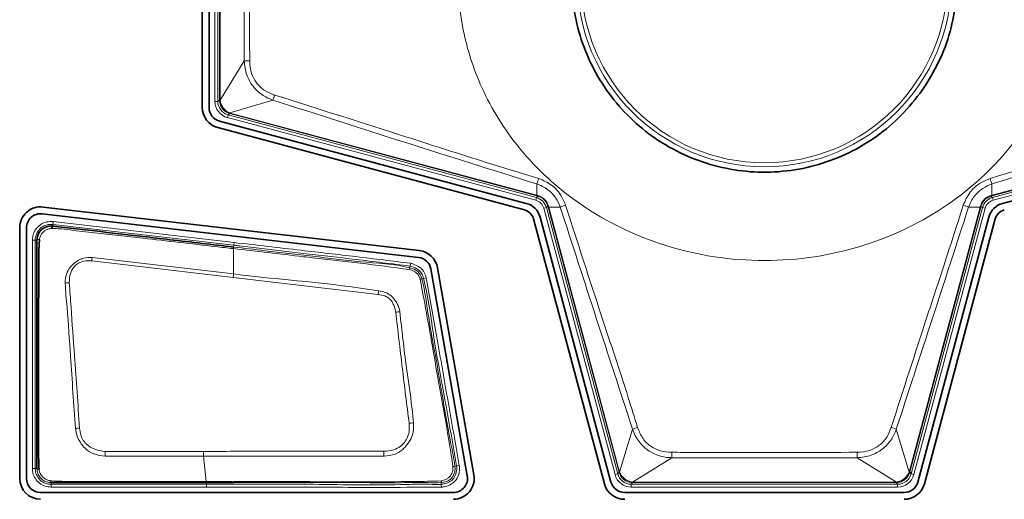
# Model space of a CAD drawing. Header units: millimetres. Extents: x 0 to 1118, y 0 to 864.
# Tile 23 of 86: x 523.82 to 532.58, y 171.63 to 175.89. Entities that reach past the tile are written whole.
import ezdxf

# ---------------------------------------------------------------- set-up
doc = ezdxf.new("R2010")
doc.units = ezdxf.units.MM

msp = doc.modelspace()

# ---------------------------------------------------------------- linework, layer by layer
at = {"color": 7, "linetype": 'Continuous', "lineweight": 35}
for p, q in [((525.444024, 177.39385), (525.444024, 175.112093)), ((525.504341, 175.112093), (525.504341, 177.39385)), ((528.328109, 174.25879), (525.597724, 174.990394)), ((535.297942, 174.990394), (532.567557, 174.25879)), ((525.582113, 174.932132), (528.312498, 174.200528)), ((528.431637, 174.32265), (528.421917, 174.325244)), ((532.375655, 174.234275), (532.373061, 174.224556)), ((524.019818, 174.16609), (527.369296, 173.778437)), ((527.376231, 173.838354), (524.026753, 174.226007)), ((524.112154, 174.056707), (524.102832, 174.035361)), ((528.392889, 174.120136), (529.024012, 171.764751)), ((529.082275, 171.780363), (528.451151, 174.135747)), ((532.444515, 174.135747), (531.813392, 171.780363)), ((531.871654, 171.764751), (532.502777, 174.120136)), ((523.819024, 174.040933), (523.819024, 171.812972)), ((523.879341, 171.812972), (523.879341, 174.040933)), ((527.478889, 173.675159), (527.803385, 171.83485)), ((527.862786, 171.845324), (527.53829, 173.685633)), ((525.722833, 171.783406), (525.722833, 171.783824)), ((525.722833, 171.775582), (525.722833, 171.783406)), ((525.722833, 171.775212), (525.722833, 171.775582)), ((527.679307, 171.68698), (524.005333, 171.68698)), ((531.691693, 171.68698), (529.203974, 171.68698))]:
    msp.add_line(p, q, dxfattribs=at)
at = {"color": 7, "linetype": 'Continuous', "lineweight": 18}
for p, q in [((525.55712, 175.165996), (525.55712, 177.334947)), ((525.582116, 177.334947), (525.582116, 175.165996)), ((525.59764, 175.177908), (525.59764, 177.323036)), ((525.602692, 177.323036), (525.602692, 175.177908)), ((525.818258, 175.525273), (525.818258, 176.975671)), ((525.602704, 175.176608), (525.818258, 175.525273)), ((525.582116, 175.165996), (525.55712, 175.165996)), ((525.582116, 175.165996), (525.59764, 175.177908)), ((525.59764, 175.177908), (525.602692, 175.177908)), ((526.073365, 175.177515), (525.690328, 175.062414)), ((525.67475, 175.045274), (525.66828, 175.021129)), ((528.412484, 174.285822), (525.66828, 175.021129)), ((525.690273, 175.057185), (525.67475, 175.045274)), ((525.67475, 175.045274), (528.418953, 174.309966)), ((525.690273, 175.057185), (525.691581, 175.062066)), ((528.421917, 174.325244), (525.690273, 175.057185)), ((525.691581, 175.062066), (528.423225, 174.330124)), ((532.472442, 174.330124), (535.204085, 175.062066)), ((535.205393, 175.057185), (532.473749, 174.325244)), ((532.476713, 174.309966), (535.220917, 175.045274)), ((535.227386, 175.021129), (532.483183, 174.285822)), ((528.423225, 174.330124), (528.422603, 174.431307)), ((532.473063, 174.431307), (532.472442, 174.330124)), ((528.418953, 174.309966), (528.431637, 174.32265)), ((528.421917, 174.325244), (528.423225, 174.330124)), ((532.473749, 174.325244), (532.464029, 174.32265)), ((532.464029, 174.32265), (532.476713, 174.309966)), ((532.472442, 174.330124), (532.473749, 174.325244)), ((528.418953, 174.309966), (528.412484, 174.285822)), ((528.520012, 174.234275), (528.507328, 174.221592)), ((528.522605, 174.224556), (528.520012, 174.234275)), ((532.388338, 174.221592), (532.375655, 174.234275)), ((532.476713, 174.309966), (532.483183, 174.285822)), ((528.507328, 174.221592), (528.483183, 174.215122)), ((529.11801, 171.845919), (528.483183, 174.215122)), ((528.507328, 174.221592), (529.142154, 171.852388)), ((528.522605, 174.224556), (528.527486, 174.225863)), ((529.154066, 171.867912), (528.522605, 174.224556)), ((528.630647, 174.225229), (528.527486, 174.225863)), ((528.527486, 174.225863), (529.158946, 171.869219)), ((531.73672, 171.869219), (532.368181, 174.225863)), ((532.373061, 174.224556), (531.7416, 171.867912)), ((531.753512, 171.852388), (532.388338, 174.221592)), ((532.412483, 174.215122), (531.777657, 171.845919)), ((532.368181, 174.225863), (532.265019, 174.225229)), ((532.368181, 174.225863), (532.373061, 174.224556)), ((532.388338, 174.221592), (532.412483, 174.215122)), ((524.112154, 174.056707), (524.113913, 174.071906)), ((524.112154, 174.056707), (524.112154, 174.056707)), ((524.113913, 174.071906), (524.116769, 174.096738)), ((524.113913, 174.071906), (525.72464, 173.885488)), ((525.727514, 173.910318), (524.116769, 174.096738)), ((523.957116, 173.932123), (523.93212, 173.932123)), ((523.93212, 173.932123), (523.93212, 171.90035)), ((523.957116, 171.900369), (523.957116, 173.932123)), ((523.957116, 173.932123), (523.972392, 173.932123)), ((525.722873, 173.870219), (525.72464, 173.885488)), ((525.72464, 173.885488), (525.727514, 173.910318)), ((525.722873, 173.870219), (525.722833, 173.870224)), ((525.722833, 173.630791), (525.722833, 173.855893)), ((524.461295, 173.747554), (525.719147, 173.60073)), ((525.722833, 173.630791), (524.463576, 173.77611)), ((527.299492, 173.725455), (527.293312, 173.701234)), ((527.293312, 173.701234), (527.289517, 173.686363)), ((525.719147, 173.60073), (527.009394, 173.448765)), ((527.399121, 173.586111), (527.413992, 173.58993)), ((527.438203, 173.596147), (527.413992, 173.58993)), ((529.159292, 171.867976), (529.274171, 172.249877)), ((531.621495, 172.249877), (531.736375, 171.867976)), ((525.453762, 172.053026), (524.581117, 172.053073)), ((525.478463, 171.783743), (525.453691, 172.010022)), ((529.622408, 171.996185), (529.273497, 171.780342)), ((531.273258, 171.996185), (529.622408, 171.996185)), ((531.622169, 171.780342), (531.273258, 171.996185)), ((523.957116, 171.900369), (523.93212, 171.90035)), ((523.972463, 171.900369), (523.957116, 171.900369)), ((523.972464, 171.900369), (523.972463, 171.900369)), ((527.707452, 171.924154), (527.692238, 171.922186)), ((527.732242, 171.927361), (527.707452, 171.924154)), ((529.142154, 171.852388), (529.154066, 171.867912)), ((529.154066, 171.867912), (529.158946, 171.869219)), ((531.73672, 171.869219), (531.7416, 171.867912)), ((531.7416, 171.867912), (531.753512, 171.852388)), ((529.142154, 171.852388), (529.11801, 171.845919)), ((529.274788, 171.780331), (531.620878, 171.780331)), ((529.274788, 171.780331), (529.274788, 171.775278)), ((531.620878, 171.780331), (531.620878, 171.775278)), ((531.753512, 171.852388), (531.777657, 171.845919)), ((524.097808, 171.759755), (524.097808, 171.775111)), ((525.480521, 171.759755), (524.097808, 171.759755)), ((524.097808, 171.759755), (524.097808, 171.734758)), ((524.097808, 171.734758), (525.480521, 171.734758)), ((525.480521, 171.775212), (525.480521, 171.759755)), ((525.480521, 171.734758), (525.480521, 171.759755)), ((527.569127, 171.774877), (527.570589, 171.759576)), ((527.572966, 171.734693), (527.570589, 171.759576)), ((529.274788, 171.775278), (529.262876, 171.759755)), ((529.262876, 171.759755), (531.63279, 171.759755)), ((529.262876, 171.759755), (529.262876, 171.734758)), ((531.63279, 171.734758), (529.262876, 171.734758)), ((531.620878, 171.775278), (529.274788, 171.775278)), ((531.63279, 171.759755), (531.620878, 171.775278)), ((531.63279, 171.759755), (531.63279, 171.734758))]:
    msp.add_line(p, q, dxfattribs=at)
at = {"color": 7, "linetype": 'Continuous', "lineweight": 35, "flags": 128}
msp.add_lwpolyline([(525.480521, 171.775212), (525.601671, 171.775212), (525.722833, 171.775211)], dxfattribs=at)
at = {"color": 7, "linetype": 'Continuous', "lineweight": 18}
for radius in [1.666316, 1.630694]:
    msp.add_circle((530.447833, 176.250472), radius, dxfattribs=at)
for centre, radius, start, end in [((525.87261, 173.076352), 2.449524, 90.1460938, 91.2714438), ((525.695981, 175.33437), 0.408682, 337.4304192, 344.0440111), ((525.602669, 175.161694), 0.014914, 89.8655906, 109.628736), ((525.675914, 175.06624), 0.014914, 325.371264, 345.1344094), ((527.990188, 174.605116), 0.466039, 338.1023318, 344.3963188), ((532.905478, 174.605116), 0.466039, 195.6036812, 201.8976682), ((528.437101, 174.326698), 0.0068, 167.7691307, 216.5329295), ((532.458566, 174.326698), 0.0068, 323.4670705, 12.2308693), ((528.52406, 174.239739), 0.0068, 233.4670705, 282.2308693), ((528.774107, 173.905189), 0.350723, 105.8545498, 114.1444741), ((532.12156, 173.905189), 0.350723, 65.8555259, 74.1454502), ((532.371607, 174.239739), 0.0068, 257.7691307, 306.5329295), ((523.992159, 173.897355), 0.039994, 85.9280053, 119.6191634), ((528.476285, 173.44126), 4.026656, 175.2298711, 175.6374919), ((528.439934, 173.282362), 2.73935, 172.6925385, 173.3259917), ((527.200526, 173.694581), 0.08937, 344.4432944, 354.7240249), ((524.268332, 173.200872), 0.351462, 91.2549327, 97.0476664), ((527.40408, 173.511486), 0.07479, 93.8017012, 105.8267085), ((529.000925, 173.114477), 2.019392, 169.5707136, 170.4714545), ((527.239258, 172.912827), 0.384332, 95.4602022, 100.8990451), ((527.347277, 171.513771), 0.792223, 91.7493544, 94.4632773), ((524.446532, 171.376136), 0.889223, 96.1063596, 98.388932), ((529.419749, 171.914776), 0.365357, 106.0695261, 113.4815515), ((531.475918, 171.914776), 0.365357, 66.5184485, 73.9304739), ((561.738051, 171.049339), 37.17049, 178.4526239, 178.5189694), ((509.570531, 171.045297), 17.517153, 3.1585037, 3.2988419), ((527.006546, 172.050661), 2.616429, 358.8069896, 359.8654702), ((533.889121, 172.050661), 2.616429, 180.1345298, 181.1930104), ((527.671588, 171.965936), 0.048378, 275.0084873, 295.2678787), ((529.163141, 171.853472), 0.015005, 104.8623662, 124.5005407), ((531.732526, 171.853472), 0.015005, 55.4994593, 75.1376338), ((524.112606, 171.790871), 0.021619, 177.776015, 226.8010221), ((527.537626, 171.785379), 0.033205, 341.5629396, 8.1410768), ((529.258492, 171.780306), 0.015005, 340.4994593, 0.1376338), ((531.637174, 171.780306), 0.015005, 179.8623662, 199.5005407)]:
    msp.add_arc(centre, radius, start, end, dxfattribs=at)
at = {"color": 7, "linetype": 'Continuous', "lineweight": 35}
for centre, radius, start, end in [((525.630333, 175.112093), 0.186309, 180, 255), ((525.630333, 175.112093), 0.125992, 180, 255), ((528.283072, 174.090711), 0.174008, 15, 75), ((532.612594, 174.090711), 0.174008, 105, 165), ((524.005333, 174.040933), 0.186309, 83.3982272, 180), ((524.005333, 174.040933), 0.125992, 83.3982272, 180), ((528.283072, 174.090711), 0.113691, 15, 75), ((532.612594, 174.090711), 0.113691, 105, 165), ((527.354811, 173.65328), 0.186309, 10, 83.3982272), ((527.354811, 173.65328), 0.125992, 10, 83.3982272), ((524.005333, 171.812972), 0.186309, 180, 270), ((524.005333, 171.812972), 0.125992, 180, 270), ((527.679307, 171.812972), 0.186309, 270, 10), ((527.679307, 171.812972), 0.125992, 270, 10), ((529.203974, 171.812972), 0.125992, 195, 270), ((531.691693, 171.812972), 0.125992, 270, 345), ((529.203974, 171.812972), 0.186309, 195, 270), ((531.691693, 171.812972), 0.186309, 270, 345)]:
    msp.add_arc(centre, radius, start, end, dxfattribs=at)
at = {"color": 7, "linetype": 'Continuous', "lineweight": 18}
for centre, major_axis, ratio, start_param, end_param in [((525.707143, 175.166031), (-0.119032, -0.091336), 0.99975805, 5.6288037, 6.93756691), ((525.707143, 175.166031), (0.099203, 0.076121), 0.99966132, 2.48721105, 3.79597426), ((525.725428, 175.180062), (0.121156, 0.041778), 0.97257918, 2.81810246, 2.83543742), ((525.680488, 175.180062), (0.073803, 0.025764), 0.95492196, 2.81982334, 2.83715831), ((525.725428, 175.180062), (0.071712, 0.106215), 0.97257918, 3.44774789, 3.46508285), ((525.713796, 175.136653), (0.043988, 0.06462), 0.95492196, 3.446027, 3.46336196), ((528.386581, 174.189219), (0.070725, 0.070725), 0.99979694, 5.75967446, 6.80669615), ((528.386581, 174.189219), (0.088399, 0.088399), 0.99987815, 5.75967446, 6.80669615), ((532.509086, 174.189219), (0.088399, -0.088399), 0.99987815, 2.61808181, 3.6651035), ((532.509086, 174.189219), (-0.070725, 0.070725), 0.99979694, 5.75967446, 6.80669615), ((529.276942, 171.903066), (0.106215, 0.071712), 0.97257918, 2.81810246, 2.83531864), ((529.233534, 171.891435), (0.06462, 0.043988), 0.95492196, 2.81982334, 2.83703953), ((531.662133, 171.891435), (0.06462, -0.043988), 0.95492196, 0.30455313, 0.32176931), ((531.618724, 171.903066), (0.106215, -0.071712), 0.97257918, 0.30627402, 0.3234902), ((529.262912, 171.884781), (-0.091336, -0.119032), 0.99975805, 5.6288037, 6.93756691), ((529.262912, 171.884781), (0.076121, 0.099203), 0.99966132, 2.48721105, 3.79597426), ((529.276942, 171.858127), (0.025764, 0.073803), 0.95492196, 3.44614578, 3.46336196), ((531.618724, 171.858127), (-0.025764, 0.073803), 0.95492196, 2.81982334, 2.83703953), ((531.632755, 171.884781), (-0.076121, 0.099203), 0.99966132, 2.48721105, 3.79597426), ((531.632755, 171.884781), (0.091336, -0.119032), 0.99975805, 5.6288037, 6.93756691), ((529.276942, 171.903066), (0.041778, 0.121156), 0.97257918, 3.44786667, 3.46508285), ((531.618724, 171.903066), (-0.041778, 0.121156), 0.97257918, 2.81810246, 2.83531864)]:
    msp.add_ellipse(centre, major_axis=major_axis, ratio=ratio, start_param=start_param, end_param=end_param, dxfattribs=at)
for points, knots in [([(533.172833, 176.250472), (533.164047, 176.401708), (533.144851, 176.73211), (532.969926, 177.251666), (532.630301, 177.797582), (532.077918, 178.300241), (531.325777, 178.662753), (530.447818, 178.795826), (529.569948, 178.662753), (528.817565, 178.300241), (528.265928, 177.797582), (527.92408, 177.251666), (527.75565, 176.73211), (527.707812, 176.250472), (527.75565, 175.768833), (527.92408, 175.249278), (528.265928, 174.703361), (528.817565, 174.200703), (529.569948, 173.838191), (530.447818, 173.705118), (531.325777, 173.838191), (532.077918, 174.200703), (532.630301, 174.703361), (532.969926, 175.249278), (533.144851, 175.768833), (533.164047, 176.099236), (533.172833, 176.250472)], [0, 0, 0, 0, 0.0276716, 0.06045364, 0.09920183, 0.1443784, 0.19538975, 0.25, 0.30461025, 0.3556216, 0.40079817, 0.43954636, 0.4723284, 0.5, 0.5276716, 0.56045364, 0.59920183, 0.6443784, 0.69538975, 0.75, 0.80461025, 0.8556216, 0.90079817, 0.93954636, 0.9723284, 1, 1, 1, 1]), ([(525.866364, 176.975076), (525.866219, 176.941745), (525.865491, 176.77509), (525.863952, 176.292019), (525.865368, 175.842277), (525.866364, 175.525868)], [0, 0, 0, 0, 0.06900184, 0.34501059, 1, 1, 1, 1]), ([(526.073365, 175.177515), (526.07336, 175.177517), (526.038637, 175.189165), (525.971305, 175.221722), (525.889076, 175.299077), (525.833385, 175.403582), (525.819738, 175.483122), (525.818258, 175.525268), (525.818258, 175.525273)], [0, 0, 0, 0, 0.0000326, 0.24070647, 0.48294512, 0.7243193, 0.9999674, 1, 1, 1, 1]), ([(525.866364, 175.525868), (525.869398, 175.488035), (525.875039, 175.417689), (525.924256, 175.325251), (525.997004, 175.257077), (526.058184, 175.233745), (526.088919, 175.222023)], [0, 0, 0, 0, 0.27843256, 0.51772332, 0.75771665, 1, 1, 1, 1]), ([(526.088919, 175.222023), (526.481246, 175.098111), (527.109627, 174.899644), (527.890329, 174.646717), (528.283387, 174.527123), (528.439051, 174.47976)], [0, 0, 0, 0, 0.50095047, 0.80235959, 1, 1, 1, 1]), ([(532.456615, 174.47976), (532.848742, 174.601308), (533.455678, 174.789439), (534.23395, 175.045891), (534.62781, 175.167001), (534.806748, 175.222023)], [0, 0, 0, 0, 0.4990281, 0.77239894, 1, 1, 1, 1]), ([(525.688186, 175.057765), (525.674931, 175.063035), (525.648596, 175.073507), (525.618917, 175.104554), (525.601087, 175.139918), (525.598712, 175.164743), (525.597659, 175.175741)], [0, 0, 0, 0, 0.26720543, 0.5309258, 0.79219436, 1, 1, 1, 1]), ([(525.602704, 175.176608), (525.602705, 175.176603), (525.603847, 175.166555), (525.609402, 175.143799), (525.627105, 175.110577), (525.655119, 175.080917), (525.678171, 175.067199), (525.690324, 175.062415), (525.690328, 175.062414)], [0, 0, 0, 0, 0.000098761, 0.205022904, 0.468656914, 0.735206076, 0.999901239, 1, 1, 1, 1]), ([(528.422603, 174.431307), (528.030391, 174.554274), (527.245821, 174.800253), (526.464232, 175.051745), (526.073365, 175.177515)], [0, 0, 0, 0, 0.49990603, 1, 1, 1, 1]), ([(534.822302, 175.177515), (534.431447, 175.051749), (533.649858, 174.800257), (532.865287, 174.554278), (532.473063, 174.431307)], [0, 0, 0, 0, 0.50007782, 1, 1, 1, 1]), ([(528.630647, 174.225229), (528.630646, 174.225234), (528.621286, 174.253571), (528.591887, 174.311496), (528.521494, 174.385776), (528.457546, 174.420216), (528.422608, 174.431306), (528.422603, 174.431307)], [0, 0, 0, 0, 0.00004953, 0.29767414, 0.63527565, 0.99995047, 1, 1, 1, 1]), ([(528.439051, 174.47976), (528.478383, 174.462832), (528.553853, 174.430349), (528.636348, 174.342748), (528.664877, 174.274608), (528.678291, 174.24257)], [0, 0, 0, 0, 0.36574048, 0.70178162, 1, 1, 1, 1]), ([(532.217376, 174.24257), (532.235001, 174.282338), (532.268369, 174.357623), (532.356806, 174.439144), (532.424653, 174.466754), (532.456615, 174.47976)], [0, 0, 0, 0, 0.37194371, 0.70412821, 1, 1, 1, 1]), ([(532.473063, 174.431307), (532.473059, 174.431306), (532.444836, 174.422348), (532.387121, 174.393834), (532.312032, 174.324339), (532.276709, 174.26062), (532.26502, 174.225234), (532.265019, 174.225229)], [0, 0, 0, 0, 0.00004954, 0.29462758, 0.62827218, 0.99995046, 1, 1, 1, 1]), ([(528.423225, 174.330124), (528.42323, 174.330123), (528.425633, 174.329432), (528.428046, 174.328785), (528.430455, 174.328139)], [0, 0, 0, 0, 0.00199839, 1, 1, 1, 1]), ([(528.430455, 174.328139), (528.433427, 174.327291), (528.449876, 174.322601), (528.478605, 174.307175), (528.510208, 174.274848), (528.520439, 174.246912), (528.5255, 174.233094)], [0, 0, 0, 0, 0.06634826, 0.36727646, 0.68702818, 1, 1, 1, 1]), ([(528.520012, 174.234275), (528.51526, 174.247196), (528.505773, 174.272988), (528.476344, 174.303128), (528.449776, 174.317422), (528.434463, 174.321836), (528.431637, 174.32265)], [0, 0, 0, 0, 0.31583932, 0.63049321, 0.93181807, 1, 1, 1, 1]), ([(532.370166, 174.233094), (532.371013, 174.236065), (532.375704, 174.252515), (532.391129, 174.281244), (532.423457, 174.312847), (532.451393, 174.323078), (532.465211, 174.328139)], [0, 0, 0, 0, 0.06634813, 0.36727632, 0.68702811, 1, 1, 1, 1]), ([(532.464029, 174.32265), (532.451109, 174.317898), (532.425316, 174.308412), (532.395177, 174.278983), (532.380883, 174.252414), (532.376469, 174.237101), (532.375655, 174.234275)], [0, 0, 0, 0, 0.31583939, 0.63049335, 0.93181821, 1, 1, 1, 1]), ([(532.465211, 174.328139), (532.46762, 174.328785), (532.470034, 174.329432), (532.472437, 174.330123), (532.472442, 174.330124)], [0, 0, 0, 0, 0.99800161, 1, 1, 1, 1]), ([(528.5255, 174.233094), (528.526146, 174.230685), (528.526793, 174.228271), (528.527484, 174.225868), (528.527486, 174.225863)], [0, 0, 0, 0, 0.99800161, 1, 1, 1, 1]), ([(528.678291, 174.24257), (528.784123, 173.913308), (528.968139, 173.340803), (529.188688, 172.686191), (529.291437, 172.353785), (529.318617, 172.265857)], [0, 0, 0, 0, 0.49888982, 0.86744635, 1, 1, 1, 1]), ([(531.57705, 172.265857), (531.68307, 172.596418), (531.85315, 173.126709), (532.072263, 173.782505), (532.17642, 174.112724), (532.217376, 174.24257)], [0, 0, 0, 0, 0.50106313, 0.80381285, 1, 1, 1, 1]), ([(532.368181, 174.225863), (532.368182, 174.225868), (532.368873, 174.228271), (532.36952, 174.230685), (532.370166, 174.233094)], [0, 0, 0, 0, 0.00199839, 1, 1, 1, 1]), ([(529.274171, 172.249877), (529.166591, 172.578932), (528.951442, 173.237006), (528.737575, 173.895834), (528.630647, 174.225229)], [0, 0, 0, 0, 0.5000275, 1, 1, 1, 1]), ([(532.265019, 174.225229), (532.15809, 173.895829), (531.944223, 173.237002), (531.729074, 172.578928), (531.621495, 172.249877)], [0, 0, 0, 0, 0.49997885, 1, 1, 1, 1]), ([(524.116769, 174.096738), (524.097177, 174.096976), (524.05888, 174.097442), (524.005869, 174.073561), (523.964468, 174.035479), (523.937188, 173.986165), (523.933779, 173.94982), (523.93212, 173.932123)], [0, 0, 0, 0, 0.20934485, 0.40921516, 0.60919947, 0.80971542, 1, 1, 1, 1]), ([(523.957116, 173.932123), (523.958526, 173.947154), (523.961423, 173.978017), (523.984589, 174.019887), (524.019738, 174.05222), (524.064749, 174.072502), (524.097272, 174.072107), (524.113913, 174.071906)], [0, 0, 0, 0, 0.1903291, 0.39081231, 0.59074467, 0.79060303, 1, 1, 1, 1]), ([(523.994999, 173.937248), (523.997072, 173.947501), (524.001247, 173.968154), (524.0182, 173.995432), (524.041526, 174.016967), (524.070441, 174.032074), (524.091887, 174.034251), (524.102832, 174.035361)], [0, 0, 0, 0, 0.19674733, 0.39631353, 0.59479534, 0.79319804, 1, 1, 1, 1]), ([(524.102832, 174.035361), (524.122078, 174.034813), (524.177667, 174.033229), (524.376425, 174.008657), (524.628379, 173.981769), (525.059533, 173.931917), (525.400429, 173.892936), (525.669428, 173.862029), (525.722833, 173.855893)], [0, 0, 0, 0, 0.03542949, 0.10233283, 0.36856396, 0.50170611, 0.90107137, 1, 1, 1, 1]), ([(525.72464, 173.885488), (525.741196, 173.883571), (525.823977, 173.873991), (526.03921, 173.849109), (526.384232, 173.808994), (526.824529, 173.758735), (527.132046, 173.721015), (527.293312, 173.701234)], [0, 0, 0, 0, 0.03165639, 0.15828194, 0.41153304, 0.69140068, 1, 1, 1, 1]), ([(527.299492, 173.725455), (527.137116, 173.745445), (526.812368, 173.785426), (526.288157, 173.84521), (525.926583, 173.8872), (525.727514, 173.910318)], [0, 0, 0, 0, 0.31008131, 0.62015766, 1, 1, 1, 1]), ([(525.722833, 173.870224), (525.722833, 173.869419), (525.722833, 173.867899), (525.722833, 173.860738), (525.722833, 173.856395), (525.722833, 173.855893)], [0, 0, 0, 0, 0.49909024, 0.9421144, 1, 1, 1, 1]), ([(525.722833, 173.855893), (525.722838, 173.855892), (525.930654, 173.833011), (526.165075, 173.805218), (526.541453, 173.761707), (526.855436, 173.727339), (527.141838, 173.68966), (527.286621, 173.670613)], [0, 0, 0, 0, 0.00000952, 0.39829955, 0.44970057, 0.72181073, 1, 1, 1, 1]), ([(527.289517, 173.686363), (527.289512, 173.686365), (527.147708, 173.722481), (526.855627, 173.731327), (526.428317, 173.790603), (526.050952, 173.831941), (525.815967, 173.859358), (525.722873, 173.870219)], [0, 0, 0, 0, 0.00000951, 0.27838384, 0.55002677, 0.82173468, 1, 1, 1, 1]), ([(524.463576, 173.77611), (524.463409, 173.776121), (524.45663, 173.776569), (524.425579, 173.778328), (524.392355, 173.773234), (524.352389, 173.758145), (524.321407, 173.740083), (524.27539, 173.703396), (524.236667, 173.646574), (524.224538, 173.589311), (524.225088, 173.556856), (524.225209, 173.549678)], [0, 0, 0, 0, 0.00134705, 0.0547832, 0.25102002, 0.26457559, 0.40092803, 0.53947649, 0.73689323, 0.94181413, 1, 1, 1, 1]), ([(524.260634, 173.55225), (524.261987, 173.580776), (524.264363, 173.630896), (524.295856, 173.688712), (524.332421, 173.724536), (524.381167, 173.745078), (524.425582, 173.750171), (524.4549, 173.748022), (524.461295, 173.747554)], [0, 0, 0, 0, 0.26183968, 0.46005156, 0.59447295, 0.72855033, 0.94079119, 1, 1, 1, 1]), ([(527.438203, 173.596147), (527.435909, 173.604485), (527.429188, 173.628916), (527.408629, 173.66651), (527.36316, 173.704902), (527.32335, 173.717753), (527.299492, 173.725455)], [0, 0, 0, 0, 0.12945295, 0.37935315, 0.62805814, 1, 1, 1, 1]), ([(527.014895, 173.480031), (527.014624, 173.480077), (526.587065, 173.551972), (526.152793, 173.577303), (525.722838, 173.63079), (525.722833, 173.630791)], [0, 0, 0, 0, 0.00063448, 0.99998846, 1, 1, 1, 1]), ([(527.286621, 173.670613), (527.303374, 173.664679), (527.329701, 173.655354), (527.357165, 173.633779), (527.367073, 173.62021), (527.370541, 173.614601), (527.370544, 173.614596)], [0, 0, 0, 0, 0.514086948, 0.80793171, 0.99985472, 1, 1, 1, 1]), ([(527.399121, 173.586111), (527.39912, 173.586116), (527.397425, 173.592729), (527.391842, 173.612676), (527.375611, 173.642805), (527.338364, 173.670661), (527.308173, 173.681611), (527.289522, 173.686362), (527.289517, 173.686363)], [0, 0, 0, 0, 0.00009531, 0.13017947, 0.39568402, 0.63301203, 0.99990469, 1, 1, 1, 1]), ([(527.293312, 173.701234), (527.293316, 173.701233), (527.314891, 173.695727), (527.349506, 173.682892), (527.38894, 173.650516), (527.406212, 173.618375), (527.411929, 173.597472), (527.413992, 173.58993)], [0, 0, 0, 0, 0.00008642, 0.38456236, 0.625657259, 0.864938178, 1, 1, 1, 1]), ([(524.225209, 173.549678), (524.225214, 173.549468), (524.22674, 173.476478), (524.248279, 173.260277), (524.274785, 172.829277), (524.301078, 172.470442), (524.316802, 172.255845)], [0, 0, 0, 0, 0.00048697, 0.16920279, 0.50315481, 1, 1, 1, 1]), ([(524.351942, 172.260314), (524.337147, 172.474688), (524.312378, 172.83359), (524.280857, 173.263893), (524.265699, 173.480032), (524.260634, 173.55225)], [0, 0, 0, 0, 0.496897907, 0.83190058, 1, 1, 1, 1]), ([(527.370544, 173.614596), (527.370546, 173.614592), (527.372775, 173.610542), (527.378083, 173.600535), (527.381603, 173.589788), (527.383682, 173.583441)], [0, 0, 0, 0, 0.00044284, 0.40961025, 1, 1, 1, 1]), ([(527.383682, 173.583441), (527.405191, 173.469435), (527.447972, 173.242679), (527.532138, 172.753783), (527.614196, 172.313591), (527.665408, 171.984578), (527.675811, 171.917742)], [0, 0, 0, 0, 0.20580133, 0.40933553, 0.88001308, 1, 1, 1, 1]), ([(527.692238, 171.922186), (527.692237, 171.922191), (527.683566, 171.988728), (527.617419, 172.315076), (527.548618, 172.75682), (527.455419, 173.243788), (527.427896, 173.473794), (527.399122, 173.586106), (527.399121, 173.586111)], [0, 0, 0, 0, 0.00000888, 0.11930897, 0.59029884, 0.79403329, 0.99999112, 1, 1, 1, 1]), ([(527.413992, 173.58993), (527.413993, 173.589925), (527.45832, 173.417303), (527.502538, 173.047363), (527.609223, 172.494009), (527.674731, 172.113979), (527.707452, 171.924154)], [0, 0, 0, 0, 0.000008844, 0.316104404, 0.658394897, 1, 1, 1, 1]), ([(527.732242, 171.927361), (527.698886, 172.117439), (527.632173, 172.497594), (527.533795, 173.053792), (527.46925, 173.419996), (527.438203, 173.596147)], [0, 0, 0, 0, 0.34166351, 0.68332713, 1, 1, 1, 1]), ([(527.009394, 173.448765), (527.029531, 173.44525), (527.063375, 173.439343), (527.107675, 173.417046), (527.132309, 173.385921), (527.154083, 173.34406), (527.161569, 173.311833), (527.166589, 173.290226)], [0, 0, 0, 0, 0.25020055, 0.42051011, 0.59473829, 0.72829575, 1, 1, 1, 1]), ([(527.202687, 173.295415), (527.202621, 173.295743), (527.197762, 173.320001), (527.186598, 173.356226), (527.156932, 173.402097), (527.1266, 173.439103), (527.076341, 173.469), (527.036977, 173.476067), (527.014895, 173.480031)], [0, 0, 0, 0, 0.00354987, 0.26246858, 0.39305279, 0.58001592, 0.76440466, 1, 1, 1, 1]), ([(527.166589, 173.290226), (527.185496, 173.126029), (527.223342, 172.797356), (527.264853, 172.468273), (527.285626, 172.303592)], [0, 0, 0, 0, 0.49957666, 1, 1, 1, 1]), ([(527.323093, 172.305625), (527.323073, 172.305899), (527.311093, 172.471973), (527.256771, 172.800859), (527.220717, 173.130549), (527.202687, 173.295415)], [0, 0, 0, 0, 0.00082704, 0.50034949, 1, 1, 1, 1]), ([(527.285626, 172.303592), (527.287119, 172.278315), (527.289886, 172.23144), (527.268799, 172.168209), (527.240496, 172.124306), (527.200484, 172.089776), (527.142038, 172.060459), (527.089027, 172.055909), (527.058658, 172.053302)], [0, 0, 0, 0, 0.19413704, 0.36002707, 0.5059452, 0.5922495, 0.76640289, 1, 1, 1, 1]), ([(527.061075, 172.010464), (527.061439, 172.010487), (527.094936, 172.012644), (527.156052, 172.020607), (527.219766, 172.05988), (527.262244, 172.104939), (527.299056, 172.152905), (527.327049, 172.224281), (527.324455, 172.277622), (527.323093, 172.305625)], [0, 0, 0, 0, 0.00245895, 0.22624964, 0.40616381, 0.49511754, 0.64322741, 0.81270319, 1, 1, 1, 1]), ([(524.316802, 172.255845), (524.316825, 172.255644), (524.31734, 172.251187), (524.321395, 172.218106), (524.33647, 172.16543), (524.367382, 172.118995), (524.402792, 172.076165), (524.435972, 172.050841), (524.500215, 172.018981), (524.543037, 172.014184), (524.579979, 172.010047)], [0, 0, 0, 0, 0.00154807, 0.03417826, 0.25405232, 0.41159684, 0.45482181, 0.67752851, 0.72180726, 1, 1, 1, 1]), ([(524.581117, 172.053073), (524.549321, 172.056706), (524.48708, 172.063818), (524.428656, 172.101234), (524.391585, 172.138186), (524.365761, 172.179462), (524.355822, 172.226426), (524.352425, 172.256096), (524.351942, 172.260314)], [0, 0, 0, 0, 0.27801014, 0.5442232, 0.58545717, 0.73759101, 0.96268845, 1, 1, 1, 1]), ([(529.622408, 171.996185), (529.622403, 171.996186), (529.584296, 171.997511), (529.509549, 172.009262), (529.40771, 172.058457), (529.323821, 172.139658), (529.287517, 172.210599), (529.274172, 172.249872), (529.274171, 172.249877)], [0, 0, 0, 0, 0.00003264, 0.24957497, 0.48756187, 0.7267504, 0.99996736, 1, 1, 1, 1]), ([(529.318617, 172.265857), (529.332401, 172.231173), (529.358073, 172.166581), (529.432449, 172.094922), (529.522551, 172.051803), (529.588768, 172.046999), (529.622968, 172.044517)], [0, 0, 0, 0, 0.27454404, 0.5112847, 0.74759317, 1, 1, 1, 1]), ([(531.272698, 172.044517), (531.310554, 172.047532), (531.381064, 172.053147), (531.473852, 172.102375), (531.541988, 172.174885), (531.565401, 172.235632), (531.57705, 172.265857)], [0, 0, 0, 0, 0.27893947, 0.51955335, 0.76095819, 1, 1, 1, 1]), ([(531.621495, 172.249877), (531.621494, 172.249872), (531.609892, 172.215727), (531.577327, 172.148898), (531.50002, 172.066945), (531.395131, 172.011265), (531.315426, 171.997652), (531.273263, 171.996186), (531.273258, 171.996185)], [0, 0, 0, 0, 0.00003264, 0.23757222, 0.4812109, 0.72386388, 0.99996736, 1, 1, 1, 1]), ([(527.058658, 172.053302), (526.614668, 172.053402), (526.079703, 172.053522), (525.544738, 172.053098), (525.453762, 172.053026)], [0, 0, 0, 0, 0.829940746, 1, 1, 1, 1]), ([(529.622968, 172.044517), (529.656299, 172.044383), (529.822955, 172.043714), (530.372862, 172.041985), (530.889447, 172.043439), (531.272698, 172.044517)], [0, 0, 0, 0, 0.06061497, 0.30307561, 1, 1, 1, 1]), ([(524.579979, 172.010047), (524.580179, 172.010041), (524.598955, 172.009553), (524.689923, 172.010792), (524.853055, 172.00997), (525.125516, 172.009884), (525.325802, 172.009969), (525.453691, 172.010023)], [0, 0, 0, 0, 0.00068745, 0.06449026, 0.31229098, 0.56087319, 1, 1, 1, 1]), ([(525.453762, 172.010023), (525.453767, 172.010023), (525.54476, 172.010024), (526.080531, 172.01072), (526.616296, 172.01058), (527.061075, 172.010464)], [0, 0, 0, 0, 0.00000933, 0.16983514, 1, 1, 1, 1]), ([(523.93212, 171.90035), (523.933047, 171.887299), (523.935291, 171.855687), (523.956244, 171.808651), (523.994366, 171.76718), (524.043691, 171.739846), (524.080071, 171.736426), (524.097808, 171.734758)], [0, 0, 0, 0, 0.15091889, 0.36554393, 0.58030443, 0.7953873, 1, 1, 1, 1]), ([(524.097808, 171.759755), (524.082745, 171.761171), (524.051851, 171.764077), (524.009968, 171.787291), (523.977602, 171.822504), (523.959811, 171.862442), (523.957904, 171.889284), (523.957116, 171.900369)], [0, 0, 0, 0, 0.20464361, 0.41972358, 0.63445856, 0.8490541, 1, 1, 1, 1]), ([(523.972464, 171.900369), (523.972754, 171.899767), (523.973336, 171.898563), (523.977189, 171.896853), (523.982906, 171.895293), (523.988257, 171.89447), (523.990932, 171.894059)], [0, 0, 0, 0, 0.25005251, 0.50007, 0.75005249, 1, 1, 1, 1]), ([(523.972464, 171.900369), (523.973293, 171.889489), (523.975185, 171.864677), (523.992253, 171.828642), (524.021124, 171.79854), (524.057821, 171.778772), (524.08449, 171.77633), (524.097808, 171.775111)], [0, 0, 0, 0, 0.16644856, 0.37958652, 0.59278854, 0.79665996, 1, 1, 1, 1]), ([(524.091004, 171.79171), (524.081207, 171.793596), (524.060545, 171.797574), (524.03282, 171.815407), (524.009812, 171.839732), (523.995179, 171.867183), (523.992197, 171.886055), (523.990932, 171.894059)], [0, 0, 0, 0, 0.193166, 0.40736933, 0.62845476, 0.84242372, 1, 1, 1, 1]), ([(527.569127, 171.774877), (527.569132, 171.774878), (527.573079, 171.77525), (527.593489, 171.777702), (527.62472, 171.786073), (527.658615, 171.80805), (527.682526, 171.839454), (527.69552, 171.879509), (527.693973, 171.908867), (527.692238, 171.922181), (527.692238, 171.922186)], [0, 0, 0, 0, 0.00006863, 0.05453608, 0.28292865, 0.4372074, 0.60081707, 0.81543544, 0.99993136, 1, 1, 1, 1]), ([(527.675811, 171.917742), (527.675653, 171.9055), (527.675334, 171.880835), (527.663099, 171.84895), (527.645022, 171.824554), (527.618637, 171.804738), (527.592482, 171.794671), (527.57418, 171.79085), (527.570497, 171.790081)], [0, 0, 0, 0, 0.1997601, 0.40245087, 0.54801572, 0.69300465, 0.93821417, 1, 1, 1, 1]), ([(527.707452, 171.924154), (527.707453, 171.924149), (527.710038, 171.904165), (527.709782, 171.865081), (527.686878, 171.815116), (527.648722, 171.780302), (527.607911, 171.764528), (527.580622, 171.760908), (527.570589, 171.759576)], [0, 0, 0, 0, 0.000062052, 0.249312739, 0.470950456, 0.659493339, 0.874811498, 1, 1, 1, 1]), ([(527.572966, 171.734693), (527.584133, 171.73618), (527.61525, 171.740321), (527.662583, 171.758898), (527.707603, 171.799984), (527.731493, 171.852436), (527.735591, 171.897371), (527.733001, 171.920568), (527.732242, 171.927361)], [0, 0, 0, 0, 0.11954021, 0.33307619, 0.52776269, 0.75234736, 0.9274715, 1, 1, 1, 1]), ([(529.272637, 171.775297), (529.258459, 171.776958), (529.2303, 171.780257), (529.193591, 171.802575), (529.16722, 171.832122), (529.158503, 171.855488), (529.154641, 171.865838)], [0, 0, 0, 0, 0.26735464, 0.53101268, 0.79224156, 1, 1, 1, 1]), ([(529.159292, 171.867976), (529.159293, 171.867971), (529.162995, 171.858562), (529.174247, 171.838018), (529.19994, 171.810509), (529.23468, 171.789103), (529.260506, 171.781817), (529.273492, 171.780343), (529.273497, 171.780342)], [0, 0, 0, 0, 0.00009875, 0.20496708, 0.46856745, 0.73506334, 0.99990125, 1, 1, 1, 1]), ([(531.622169, 171.780342), (531.622174, 171.780343), (531.632221, 171.781483), (531.654977, 171.787035), (531.688198, 171.804732), (531.717866, 171.832748), (531.731588, 171.855808), (531.736373, 171.867971), (531.736375, 171.867976)], [0, 0, 0, 0, 0.00009875, 0.20496708, 0.46856745, 0.73506334, 0.99990125, 1, 1, 1, 1]), ([(531.741025, 171.865838), (531.735752, 171.852574), (531.725277, 171.826228), (531.694218, 171.796546), (531.658853, 171.778721), (531.634027, 171.776348), (531.62303, 171.775297)], [0, 0, 0, 0, 0.26735464, 0.53101268, 0.79224156, 1, 1, 1, 1]), ([(525.478455, 171.783816), (525.445122, 171.783816), (525.278455, 171.783815), (524.978455, 171.783921), (524.6591, 171.783505), (524.429942, 171.784298), (524.29171, 171.78688), (524.18185, 171.78545), (524.115253, 171.790039), (524.091004, 171.79171)], [0, 0, 0, 0, 0.07206419, 0.36032097, 0.64857775, 0.76249016, 0.85573674, 0.94747284, 1, 1, 1, 1]), ([(525.722833, 171.783406), (525.703832, 171.78343), (525.678182, 171.783462), (525.596722, 171.783575), (525.534264, 171.783623), (525.478455, 171.783665)], [0, 0, 0, 0, 0.23326022, 0.31488333, 1, 1, 1, 1]), ([(527.570497, 171.790081), (527.529764, 171.788939), (527.411272, 171.785617), (526.983115, 171.780248), (526.407948, 171.784606), (525.910583, 171.784039), (525.722833, 171.783824)], [0, 0, 0, 0, 0.06616423, 0.19247481, 0.69516865, 1, 1, 1, 1]), ([(525.722833, 171.775211), (525.9098, 171.774993), (526.283734, 171.774557), (526.780946, 171.777485), (527.169402, 171.770921), (527.410589, 171.780285), (527.529173, 171.771105), (527.569122, 171.774877), (527.569127, 171.774877)], [0, 0, 0, 0, 0.303781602, 0.607563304, 0.808009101, 0.934676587, 0.999991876, 1, 1, 1, 1]), ([(527.570589, 171.759576), (527.570584, 171.759576), (527.536807, 171.75635), (527.433646, 171.764958), (527.055009, 171.748669), (526.391919, 171.764494), (525.798159, 171.761406), (525.480521, 171.759755)], [0, 0, 0, 0, 0.00000717, 0.04870222, 0.14765608, 0.54403061, 1, 1, 1, 1]), ([(525.480521, 171.734758), (525.798192, 171.735613), (526.391952, 171.73721), (527.054759, 171.72905), (527.434549, 171.736409), (527.538268, 171.735123), (527.572966, 171.734693)], [0, 0, 0, 0, 0.45545263, 0.85129099, 0.95025172, 1, 1, 1, 1])]:
    msp.add_open_spline(points, degree=3, knots=knots, dxfattribs=at)
at = {"color": 7, "linetype": 'Continuous', "lineweight": 35}
for points, knots in [([(532.162714, 176.250472), (532.143759, 176.443248), (532.105851, 176.828799), (531.810341, 177.341941), (531.375131, 177.732094), (530.831624, 177.955265), (530.245808, 177.986238), (529.682498, 177.821505), (529.205544, 177.479635), (528.868639, 176.999165), (528.709814, 176.434305), (528.746924, 175.848796), (528.975716, 175.308609), (529.370419, 174.87455), (529.8866, 174.595535), (530.466156, 174.503084), (531.043452, 174.607633), (531.554363, 174.897475), (531.937656, 175.339639), (532.13552, 175.817482), (532.155152, 176.130067), (532.162714, 176.250472)], [0, 0, 0, 0, 0.05367509, 0.10734991, 0.16103224, 0.21472416, 0.26841813, 0.32211066, 0.37580411, 0.42949769, 0.4831842, 0.53685948, 0.59053059, 0.64420927, 0.6978989, 0.75159296, 0.80528583, 0.85897874, 0.91267284, 0.96636242, 1, 1, 1, 1]), ([(524.112154, 174.056707), (524.111175, 174.056814), (524.096528, 174.058407), (524.067383, 174.056214), (524.028474, 174.039517), (523.997356, 174.010934), (523.976367, 173.97371), (523.973716, 173.945969), (523.972392, 173.932123)], [0, 0, 0, 0, 0.01408796, 0.21087101, 0.40792897, 0.60613004, 0.80341808, 1, 1, 1, 1]), ([(525.722833, 173.870224), (525.534156, 173.89206), (525.26573, 173.923127), (524.925456, 173.962528), (524.6301, 173.996667), (524.378735, 174.02599), (524.181842, 174.048512), (524.129106, 174.054714), (524.112154, 174.056707)], [0, 0, 0, 0, 0.35137041, 0.49988463, 0.63370759, 0.90135498, 0.96829088, 1, 1, 1, 1]), ([(523.972392, 173.932123), (523.972402, 173.91396), (523.972432, 173.859634), (523.972405, 173.660569), (523.972512, 173.335068), (523.972482, 172.901009), (523.972487, 172.466979), (523.972464, 172.133431), (523.972464, 171.944561), (523.972463, 171.900369)], [0, 0, 0, 0, 0.02683005, 0.08024772, 0.29388447, 0.50750568, 0.72112696, 0.93474862, 1, 1, 1, 1]), ([(523.990932, 171.894059), (523.989491, 171.940748), (523.983601, 172.131573), (523.98788, 172.467359), (523.98654, 172.90096), (523.985668, 173.335355), (523.991135, 173.660541), (523.989774, 173.861423), (523.993613, 173.917139), (523.994999, 173.937248)], [0, 0, 0, 0, 0.06859218, 0.28034281, 0.49282336, 0.70524789, 0.91802039, 0.97041038, 1, 1, 1, 1]), ([(524.097808, 171.775111), (524.119429, 171.77514), (524.183951, 171.775226), (524.291668, 171.775096), (524.549441, 171.775318), (524.945858, 171.775171), (525.299156, 171.775198), (525.480521, 171.775212)], [0, 0, 0, 0, 0.04700345, 0.1402675, 0.23351971, 0.60652919, 1, 1, 1, 1])]:
    msp.add_open_spline(points, degree=3, knots=knots, dxfattribs=at)
at = {"color": 7, "linetype": 'Continuous', "lineweight": 18}
msp.add_open_spline([(525.453755, 172.010023), (525.453756, 172.012632), (525.453757, 172.01785), (525.453761, 172.028493), (525.453765, 172.040403), (525.453768, 172.048818), (525.45377, 172.053026)], degree=3, dxfattribs=at)

doc.saveas('drawing.dxf')
